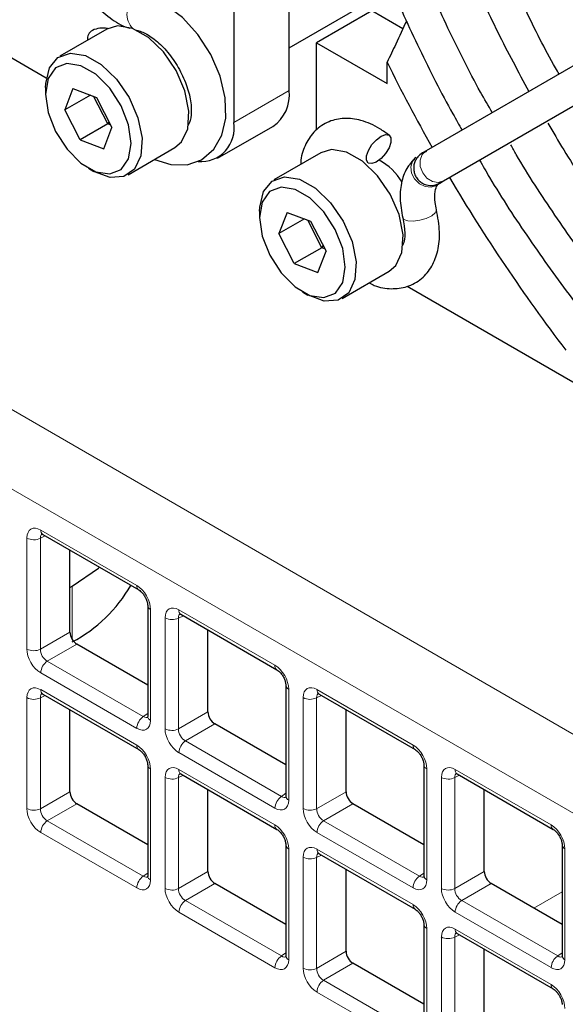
# Paper-space layout 'Blatt2' of a CAD drawing. Header units: millimetres. Extents: x 5 to 418, y 2 to 292.
# Tile 43 of 63: x 101.64 to 108.62, y 189.14 to 201.73. Entities that reach past the tile are written whole.
import ezdxf

# ---------------------------------------------------------------- set-up
doc = ezdxf.new("R2010")
doc.units = ezdxf.units.MM

psp = doc.layouts.new('Blatt2')

# ---------------------------------------------------------------- linework, layer by layer
at = {"color": 7, "linetype": 'Continuous', "lineweight": 25}
for p, q in [((104.379, 217.567), (104.379, 200.42)), ((105.086, 200.828), (105.086, 204.343)), ((101.98, 200.988), (97.896, 203.346)), ((111.859, 202.954), (106.843, 200.058)), ((107.065, 199.673), (112.081, 202.569)), ((105.086, 201.373), (106.405, 202.134)), ((106.147, 201.849), (105.44, 201.44)), ((106.544, 201.619), (106.147, 201.849)), ((102.753, 201.613), (102.152, 201.266)), ((105.44, 200.325), (105.44, 201.44)), ((105.44, 201.44), (106.342, 200.92)), ((106.342, 200.92), (106.342, 201.19)), ((101.97, 200.866), (101.97, 200.784)), ((102.321, 200.852), (102.217, 200.58)), ((102.544, 200.769), (102.217, 200.58)), ((102.321, 200.852), (102.623, 200.74)), ((102.767, 200.4), (102.586, 200.754)), ((102.623, 200.74), (102.82, 200.356)), ((102.414, 200.196), (102.217, 200.58)), ((102.767, 200.4), (102.414, 200.196)), ((102.767, 200.4), (102.785, 200.424)), ((102.804, 200.386), (102.767, 200.4)), ((104.172, 199.962), (104.879, 200.37)), ((102.715, 200.083), (102.82, 200.356)), ((102.414, 200.196), (102.715, 200.083)), ((103.026, 199.751), (103.627, 200.098)), ((105.493, 200.032), (104.892, 199.685)), ((106.781, 200.022), (106.783, 200.023)), ((106.803, 200.033), (106.79, 200.027)), ((106.843, 200.058), (106.794, 200.029)), ((106.794, 200.029), (106.849, 200.051)), ((106.715, 199.973), (106.694, 199.957)), ((102.518, 199.835), (102.589, 199.794)), ((106.995, 199.632), (107.012, 199.642)), ((106.996, 199.631), (106.995, 199.631)), ((107.002, 199.636), (107.014, 199.643)), ((107.003, 199.637), (107.033, 199.661)), ((107.005, 199.638), (107.003, 199.637)), ((107.015, 199.644), (107.014, 199.643)), ((107.016, 199.644), (107.065, 199.673)), ((104.71, 199.284), (104.71, 199.202)), ((105.061, 199.27), (104.957, 198.998)), ((105.061, 199.27), (105.363, 199.158)), ((105.284, 199.187), (104.957, 198.998)), ((105.507, 198.818), (105.326, 199.172)), ((105.363, 199.158), (105.56, 198.774)), ((105.154, 198.614), (104.957, 198.998)), ((105.507, 198.818), (105.154, 198.614)), ((105.455, 198.502), (105.56, 198.774)), ((105.507, 198.818), (105.525, 198.842)), ((105.544, 198.804), (105.507, 198.818)), ((105.154, 198.614), (105.455, 198.502)), ((105.766, 198.169), (106.368, 198.516)), ((105.258, 198.253), (105.329, 198.212)), ((110.732, 195.936), (106.599, 198.322)), ((101.935, 195.149), (103.164, 194.44)), ((102.281, 193.9), (102.281, 194.949)), ((102.281, 194.472), (102.311, 194.489)), ((103.278, 194.242), (103.278, 192.823)), ((103.702, 194.129), (104.931, 193.419)), ((104.049, 192.88), (104.049, 193.929)), ((103.278, 193.223), (102.369, 193.747)), ((105.045, 193.222), (105.045, 191.803)), ((101.935, 193.108), (103.164, 192.398)), ((105.47, 193.108), (106.699, 192.399)), ((102.281, 191.859), (102.281, 192.908)), ((105.817, 191.859), (105.817, 192.908)), ((105.045, 192.203), (104.137, 192.727)), ((103.278, 192.201), (103.278, 190.782)), ((106.813, 192.201), (106.813, 190.782)), ((103.702, 192.087), (104.931, 191.378)), ((107.238, 192.088), (108.467, 191.378)), ((104.049, 190.838), (104.049, 191.887)), ((107.585, 190.839), (107.585, 191.888)), ((103.278, 191.182), (102.369, 191.706)), ((106.813, 191.182), (105.905, 191.706)), ((105.045, 191.18), (105.045, 189.761)), ((108.581, 191.181), (108.581, 189.762)), ((105.47, 191.067), (106.699, 190.357)), ((105.817, 189.818), (105.817, 190.867)), ((105.045, 190.161), (104.137, 190.686)), ((108.581, 190.162), (107.673, 190.686)), ((106.813, 190.16), (106.813, 188.741)), ((107.238, 190.046), (108.467, 189.337)), ((107.585, 188.797), (107.585, 189.846)), ((106.813, 189.141), (105.905, 189.665))]:
    psp.add_line(p, q, dxfattribs=at)
at = {"color": 7, "linetype": 'Continuous', "lineweight": 18}
for p, q in [((87.581, 204.8), (130.346, 180.112)), ((129.912, 179.351), (87.147, 204.039)), ((104.379, 200.42), (105.086, 200.828)), ((106.808, 200.033), (106.793, 200.027)), ((107.012, 199.643), (107.017, 199.647)), ((101.909, 195.206), (103.138, 194.497)), ((101.732, 193.685), (101.732, 195.104)), ((101.967, 195.131), (101.904, 195.102)), ((101.904, 195.102), (101.904, 193.683)), ((102.311, 194.489), (102.311, 193.807)), ((103.314, 194.191), (103.314, 192.772)), ((103.5, 192.665), (103.5, 194.084)), ((103.734, 194.11), (103.672, 194.081)), ((103.672, 194.081), (103.672, 192.662)), ((103.677, 194.186), (104.905, 193.476)), ((101.904, 193.683), (102.281, 193.9)), ((102.369, 193.747), (101.993, 193.53)), ((101.993, 193.53), (103.221, 192.82)), ((103.138, 192.67), (101.909, 193.38)), ((101.967, 193.089), (101.904, 193.06)), ((101.909, 193.165), (103.138, 192.456)), ((105.082, 193.171), (105.082, 191.752)), ((105.268, 191.644), (105.268, 193.063)), ((105.502, 193.09), (105.44, 193.061)), ((105.444, 193.165), (106.673, 192.456)), ((101.732, 191.644), (101.732, 193.063)), ((101.904, 193.06), (101.904, 191.641)), ((105.44, 193.061), (105.44, 191.642)), ((103.221, 192.82), (103.278, 192.86)), ((103.672, 192.662), (104.049, 192.88)), ((104.137, 192.727), (103.76, 192.509)), ((103.76, 192.509), (104.989, 191.8)), ((104.905, 191.65), (103.677, 192.359)), ((103.314, 192.15), (103.314, 190.731)), ((103.734, 192.069), (103.672, 192.04)), ((103.677, 192.145), (104.905, 191.435)), ((106.85, 192.15), (106.85, 190.731)), ((107.27, 192.069), (107.208, 192.04)), ((107.212, 192.145), (108.441, 191.435)), ((103.5, 190.623), (103.5, 192.043)), ((103.672, 192.04), (103.672, 190.621)), ((107.036, 190.624), (107.036, 192.043)), ((107.208, 192.04), (107.208, 190.621)), ((101.904, 191.641), (102.281, 191.859)), ((104.989, 191.8), (105.045, 191.84)), ((105.44, 191.642), (105.817, 191.859)), ((102.369, 191.706), (101.993, 191.489)), ((105.905, 191.706), (105.528, 191.489)), ((101.993, 191.489), (103.221, 190.779)), ((105.528, 191.489), (106.757, 190.779)), ((103.138, 190.629), (101.909, 191.338)), ((106.673, 190.629), (105.444, 191.339)), ((105.082, 191.129), (105.082, 189.71)), ((105.502, 191.048), (105.44, 191.019)), ((105.444, 191.124), (106.673, 190.415)), ((108.618, 191.13), (108.618, 189.711)), ((105.268, 189.603), (105.268, 191.022)), ((105.44, 191.019), (105.44, 189.6)), ((103.221, 190.779), (103.278, 190.819)), ((103.672, 190.621), (104.049, 190.838)), ((106.757, 190.779), (106.813, 190.819)), ((107.208, 190.621), (107.585, 190.839)), ((104.137, 190.686), (103.76, 190.468)), ((107.673, 190.686), (107.296, 190.468)), ((108.581, 190.577), (108.221, 190.369)), ((103.76, 190.468), (104.989, 189.759)), ((107.296, 190.468), (108.525, 189.759)), ((104.905, 189.608), (103.677, 190.318)), ((108.441, 189.609), (107.212, 190.318)), ((106.85, 190.109), (106.85, 188.69)), ((107.212, 190.103), (108.441, 189.394)), ((107.036, 188.582), (107.036, 190.002)), ((107.27, 190.028), (107.208, 189.999)), ((107.208, 189.999), (107.208, 188.58)), ((104.989, 189.759), (105.045, 189.798)), ((105.44, 189.6), (105.817, 189.818)), ((108.525, 189.759), (108.581, 189.798)), ((105.905, 189.665), (105.528, 189.447)), ((105.528, 189.447), (106.757, 188.738)), ((106.673, 188.588), (105.444, 189.297))]:
    psp.add_line(p, q, dxfattribs=at)
at = {"color": 7, "linetype": 'Continuous', "lineweight": 25, "flags": 128}
for points in [[(103.366, 199.947), (103.575, 199.88), (103.783, 199.878), (103.968, 199.942), (104.126, 200.076), (104.227, 200.256), (104.276, 200.475), (104.269, 200.733), (104.204, 201.013), (104.085, 201.289), (103.92, 201.544), (103.721, 201.762), (103.495, 201.929), (103.272, 202.022), (103.225, 202.034), (103.225, 202.034)], [(103.082, 201.621), (102.89, 201.654), (102.753, 201.613)], [(103.627, 200.098), (103.711, 200.17), (103.791, 200.34), (103.806, 200.566), (103.754, 200.824), (103.641, 201.085), (103.479, 201.321), (103.286, 201.506), (103.082, 201.621)], [(101.97, 200.866), (101.972, 200.916), (102.02, 201.117), (102.129, 201.252), (102.289, 201.307), (102.481, 201.274)], [(102.481, 201.274), (102.684, 201.159), (102.878, 200.974), (103.04, 200.738), (103.153, 200.477), (103.205, 200.219), (103.19, 199.993), (103.11, 199.823), (102.974, 199.727), (102.796, 199.716), (102.595, 199.79), (102.589, 199.794)], [(102.422, 201.146), (102.244, 201.174), (102.098, 201.117), (102.003, 200.981), (101.97, 200.783), (102.004, 200.548), (102.099, 200.303), (102.245, 200.077), (102.424, 199.899), (102.614, 199.789), (102.793, 199.762), (102.938, 199.819), (103.033, 199.955), (103.066, 200.152), (103.033, 200.388), (102.938, 200.633), (102.792, 200.858), (102.613, 201.037), (102.422, 201.146)], [(106.202, 199.912), (106.145, 199.893), (106.101, 199.901), (106.078, 199.936), (106.079, 199.993), (106.103, 200.063), (106.147, 200.136), (106.205, 200.199), (106.267, 200.244), (106.325, 200.264), (106.368, 200.256), (106.391, 200.221), (106.391, 200.163), (106.366, 200.093), (106.322, 200.021), (106.264, 199.958), (106.202, 199.912)], [(105.822, 200.04), (105.63, 200.072), (105.493, 200.032)], [(106.368, 198.516), (106.452, 198.588), (106.531, 198.758), (106.546, 198.984), (106.494, 199.242), (106.381, 199.503), (106.219, 199.739), (106.026, 199.925), (105.822, 200.04)], [(104.71, 199.284), (104.712, 199.335), (104.76, 199.536), (104.869, 199.67), (105.029, 199.725), (105.221, 199.693)], [(105.221, 199.693), (105.425, 199.578), (105.618, 199.392), (105.78, 199.156), (105.893, 198.895), (105.945, 198.638), (105.93, 198.411), (105.85, 198.241), (105.714, 198.145), (105.536, 198.134), (105.335, 198.209), (105.329, 198.212)], [(105.163, 199.564), (104.984, 199.592), (104.838, 199.535), (104.743, 199.399), (104.71, 199.202), (104.744, 198.966), (104.839, 198.721), (104.985, 198.495), (105.164, 198.317), (105.354, 198.208), (105.533, 198.18), (105.679, 198.237), (105.773, 198.373), (105.806, 198.57), (105.773, 198.806), (105.678, 199.051), (105.532, 199.277), (105.353, 199.455), (105.163, 199.564)], [(102.311, 194.489), (102.647, 194.72), (102.66, 194.731)]]:
    psp.add_lwpolyline(points, dxfattribs=at)
at = {"color": 7, "linetype": 'Continuous', "lineweight": 18, "flags": 128}
for points in [[(107.065, 199.673), (106.997, 199.653), (106.922, 199.665), (106.851, 199.708), (106.797, 199.775), (106.766, 199.855), (106.764, 199.937), (106.791, 200.008), (106.843, 200.058)], [(106.694, 199.957), (106.666, 199.922), (106.645, 199.852), (106.654, 199.773), (106.692, 199.697), (106.754, 199.636), (106.829, 199.599), (106.907, 199.591), (106.975, 199.615), (106.995, 199.63)], [(106.541, 199.2), (106.557, 199.178), (106.605, 199.16), (106.676, 199.157), (106.759, 199.168), (106.842, 199.192), (106.912, 199.225), (106.958, 199.262), (106.974, 199.298), (106.973, 199.304)]]:
    psp.add_lwpolyline(points, dxfattribs=at)
at = {"color": 7, "linetype": 'Continuous', "lineweight": 18}
for centre, radius, start, end in [((103.265, 201.801), 0.253, 121.591, 226.1586), ((101.97, 195.2), 0.062, 173.888, 234.7998), ((101.821, 195.276), 0.194, 242.7384, 295.5295), ((103.2, 194.49), 0.0623, 173.9725, 233.8675), ((103.34, 194.248), 0.0623, 186.2479, 246.0218), ((103.589, 194.256), 0.194, 242.7384, 295.5295), ((103.738, 194.179), 0.062, 173.888, 234.7998), ((101.821, 193.857), 0.194, 242.7384, 295.5295), ((102.102, 193.37), 0.193, 124.4666, 177.2658), ((104.967, 193.47), 0.0623, 173.9725, 233.8675), ((105.107, 193.228), 0.0623, 186.2479, 246.0218), ((101.969, 193.158), 0.0603, 172.9554, 235.7325), ((105.356, 193.235), 0.194, 242.7384, 295.5295), ((105.506, 193.159), 0.062, 173.888, 234.7998), ((101.821, 193.235), 0.194, 242.7384, 295.5295), ((103.331, 192.661), 0.193, 124.4666, 177.2658), ((103.339, 192.829), 0.0619, 185.2037, 246.1164), ((103.589, 192.837), 0.194, 242.7384, 295.5295), ((103.198, 192.448), 0.0603, 172.9665, 235.6198), ((103.87, 192.35), 0.193, 124.4666, 177.2658), ((106.735, 192.449), 0.0623, 173.9725, 233.8675), ((103.34, 192.207), 0.0623, 186.2479, 246.0218), ((106.875, 192.207), 0.0623, 186.2479, 246.0218), ((103.736, 192.137), 0.0603, 172.9554, 235.7325), ((107.274, 192.138), 0.062, 173.888, 234.7998), ((103.589, 192.215), 0.194, 242.7384, 295.5295), ((107.124, 192.215), 0.194, 242.7384, 295.5295), ((105.099, 191.64), 0.193, 124.4666, 177.2658), ((105.107, 191.808), 0.0619, 185.2037, 246.1164), ((101.821, 191.816), 0.194, 242.7384, 295.5295), ((105.356, 191.816), 0.194, 242.7384, 295.5295), ((102.102, 191.329), 0.193, 124.4666, 177.2658), ((104.965, 191.428), 0.0603, 172.9665, 235.6198), ((105.638, 191.329), 0.193, 124.4666, 177.2658), ((108.503, 191.429), 0.0623, 173.9725, 233.8675), ((105.107, 191.186), 0.0623, 186.2479, 246.0218), ((108.643, 191.187), 0.0623, 186.2479, 246.0218), ((105.504, 191.117), 0.0603, 172.9554, 235.7325), ((105.356, 191.194), 0.194, 242.7384, 295.5295), ((103.331, 190.62), 0.193, 124.4666, 177.2658), ((103.339, 190.787), 0.0619, 185.2037, 246.1164), ((106.866, 190.62), 0.193, 124.4666, 177.2658), ((106.875, 190.788), 0.0619, 185.2037, 246.1164), ((103.589, 190.795), 0.194, 242.7384, 295.5295), ((107.124, 190.796), 0.194, 242.7384, 295.5295), ((103.87, 190.308), 0.193, 124.4666, 177.2658), ((107.405, 190.309), 0.193, 124.4666, 177.2658), ((106.733, 190.407), 0.0603, 172.9665, 235.6198), ((106.875, 190.166), 0.0623, 186.2479, 246.0218), ((107.272, 190.096), 0.0603, 172.9554, 235.7325), ((107.124, 190.174), 0.194, 242.7384, 295.5295), ((105.099, 189.599), 0.193, 124.4666, 177.2658), ((105.107, 189.767), 0.0619, 185.2037, 246.1164), ((108.634, 189.599), 0.193, 124.4666, 177.2658), ((108.643, 189.767), 0.0619, 185.2037, 246.1164), ((105.356, 189.775), 0.194, 242.7384, 295.5295), ((105.638, 189.288), 0.193, 124.4666, 177.2658), ((108.501, 189.387), 0.0603, 172.9665, 235.6198)]:
    psp.add_arc(centre, radius, start, end, dxfattribs=at)
at = {"color": 7, "linetype": 'Continuous', "lineweight": 25}
for centre, radius, start, end in [((102.618, 201.494), 0.112, 114.6004, 191.4061), ((102.7, 201.341), 0.286, 77.0749, 116.7091), ((126.58, 211.198), 22.578, 206.312, 209.4395), ((104.611, 200.767), 0.48, 304.0564, 7.2558), ((103.957, 200.347), 0.428, 265.4147, 9.7963), ((105.93, 199.315), 0.693, 29.5383, 63.6046), ((126.337, 211.04), 22.288, 210.5367, 217.3833), ((101.438, 195.431), 1.872, 297.7972, 330.14)]:
    psp.add_arc(centre, radius, start, end, dxfattribs=at)
at = {"color": 7, "linetype": 'Continuous', "lineweight": 18}
for centre, major_axis, ratio, start_param, end_param in [((101.909, 195.002), (-0.125, 0.217), 0.575802, 5.499237, 7.067295), ((101.998, 195.053), (-0.073, 0.103), 0.569649, 6.163641, 7.016731), ((103.137, 194.293), (-0.125, 0.217), 0.578965, 3.928442, 5.496499), ((103.677, 193.981), (-0.125, 0.217), 0.575802, 5.499237, 7.067295), ((103.765, 194.032), (-0.073, 0.103), 0.569649, 6.163641, 7.016731), ((101.909, 193.584), (-0.125, 0.217), 0.578965, 0.786849, 2.354907), ((101.998, 193.635), (-0.062, 0.108), 0.642476, 0.786856, 2.354913), ((104.905, 193.272), (-0.125, 0.217), 0.578965, 3.928442, 5.496499), ((101.909, 192.96), (-0.125, 0.217), 0.575802, 5.499237, 7.067295), ((105.445, 192.961), (-0.125, 0.217), 0.575802, 5.499237, 7.067295), ((101.998, 193.011), (-0.073, 0.103), 0.569649, 6.163641, 7.016731), ((105.533, 193.012), (-0.073, 0.103), 0.569649, 6.163641, 7.016731), ((103.226, 192.926), (-0.053, 0.115), 0.56964, 2.408205, 3.2431), ((103.137, 192.875), (-0.125, 0.217), 0.575802, 2.357645, 3.925702), ((103.677, 192.563), (-0.125, 0.217), 0.578965, 0.786849, 2.354907), ((103.765, 192.614), (-0.062, 0.108), 0.642476, 0.786856, 2.354913), ((103.137, 192.251), (-0.125, 0.217), 0.578965, 3.928442, 5.496499), ((106.673, 192.252), (-0.125, 0.217), 0.578965, 3.928442, 5.496499), ((103.677, 191.94), (-0.125, 0.217), 0.575802, 5.499237, 7.067295), ((107.213, 191.94), (-0.125, 0.217), 0.575802, 5.499237, 7.067295), ((103.765, 191.991), (-0.073, 0.103), 0.569649, 6.163641, 7.016731), ((107.301, 191.991), (-0.073, 0.103), 0.569649, 6.163641, 7.016731), ((104.905, 191.854), (-0.125, 0.217), 0.575802, 2.357645, 3.925702), ((104.993, 191.905), (-0.053, 0.115), 0.56964, 2.408205, 3.2431), ((101.909, 191.542), (-0.125, 0.217), 0.578965, 0.786849, 2.354907), ((101.998, 191.593), (-0.062, 0.108), 0.642476, 0.786856, 2.354913), ((105.445, 191.543), (-0.125, 0.217), 0.578965, 0.786849, 2.354907), ((105.533, 191.594), (-0.062, 0.108), 0.642476, 0.786856, 2.354913), ((104.905, 191.231), (-0.125, 0.217), 0.578965, 3.928442, 5.496499), ((108.44, 191.231), (-0.125, 0.217), 0.578965, 3.928442, 5.496499), ((105.445, 190.919), (-0.125, 0.217), 0.575802, 5.499237, 7.067295), ((105.533, 190.97), (-0.073, 0.103), 0.569649, 6.163641, 7.016731), ((103.137, 190.833), (-0.125, 0.217), 0.575802, 2.357645, 3.925702), ((103.226, 190.885), (-0.053, 0.115), 0.56964, 2.408205, 3.2431), ((106.673, 190.834), (-0.125, 0.217), 0.575802, 2.357645, 3.925702), ((106.761, 190.885), (-0.053, 0.115), 0.56964, 2.408205, 3.2431), ((103.677, 190.522), (-0.125, 0.217), 0.578965, 0.786849, 2.354907), ((103.765, 190.573), (-0.062, 0.108), 0.642476, 0.786856, 2.354913), ((107.213, 190.522), (-0.125, 0.217), 0.578965, 0.786849, 2.354907), ((107.301, 190.573), (-0.062, 0.108), 0.642476, 0.786856, 2.354913), ((106.673, 190.21), (-0.125, 0.217), 0.578965, 3.928442, 5.496499), ((107.213, 189.899), (-0.125, 0.217), 0.575802, 5.499237, 7.067295), ((107.301, 189.95), (-0.073, 0.103), 0.569649, 6.163641, 7.016731), ((104.905, 189.813), (-0.125, 0.217), 0.575802, 2.357645, 3.925702), ((104.993, 189.864), (-0.053, 0.115), 0.56964, 2.408205, 3.2431), ((108.44, 189.813), (-0.125, 0.217), 0.575802, 2.357645, 3.925702), ((108.529, 189.864), (-0.053, 0.115), 0.56964, 2.408205, 3.2431), ((105.445, 189.501), (-0.125, 0.217), 0.578965, 0.786849, 2.354907), ((105.533, 189.552), (-0.062, 0.108), 0.642476, 0.786856, 2.354913), ((108.44, 189.19), (-0.125, 0.217), 0.578965, 3.928442, 5.496499)]:
    psp.add_ellipse(centre, major_axis=major_axis, ratio=ratio, start_param=start_param, end_param=end_param, dxfattribs=at)
at = {"color": 7, "linetype": 'Continuous', "lineweight": 25}
for centre in [(102.37, 193.85), (104.137, 192.829), (102.37, 191.808), (105.905, 191.809), (104.137, 190.788), (107.673, 190.788), (105.905, 189.767)]:
    psp.add_ellipse(centre, major_axis=(-0.062, 0.108), ratio=0.578965, start_param=0.786849, end_param=2.354907, dxfattribs=at)
for points, knots in [([(107.007, 212.746), (106.989, 212.733), (106.82, 212.614), (106.541, 212.326), (106.176, 211.881), (105.865, 211.369), (105.603, 210.802), (105.395, 210.182), (105.241, 209.514), (105.143, 208.802), (105.102, 208.052), (105.118, 207.269), (105.19, 206.459), (105.318, 205.627), (105.501, 204.781), (105.737, 203.925), (106.025, 203.065), (106.362, 202.208), (106.749, 201.36), (107.065, 200.73), (107.262, 200.391), (107.302, 200.323)], [0, 0, 0, 0, 0.0067, 0.063373, 0.120166, 0.177176, 0.234434, 0.291919, 0.349579, 0.407354, 0.465191, 0.523054, 0.580912, 0.638754, 0.696574, 0.754374, 0.812154, 0.869917, 0.927669, 0.985413, 1, 1, 1, 1]), ([(107.688, 200.546), (107.637, 200.633), (107.432, 200.986), (107.115, 201.626), (106.74, 202.457), (106.414, 203.297), (106.137, 204.137), (105.912, 204.972), (105.74, 205.794), (105.621, 206.599), (105.557, 207.379), (105.549, 208.129), (105.595, 208.844), (105.695, 209.518), (105.848, 210.147), (106.052, 210.726), (106.307, 211.251), (106.611, 211.717), (106.919, 212.089), (107.143, 212.276), (107.235, 212.352)], [0, 0, 0, 0, 0.019391, 0.078194, 0.13699, 0.195773, 0.25454, 0.313284, 0.372002, 0.430689, 0.489344, 0.547968, 0.606567, 0.665156, 0.723752, 0.782391, 0.841132, 0.90005, 0.95923, 1, 1, 1, 1]), ([(107.87, 211.252), (107.769, 211.164), (107.538, 210.964), (107.231, 210.576), (106.943, 210.105), (106.708, 209.576), (106.526, 208.995), (106.399, 208.367), (106.328, 207.697), (106.315, 206.991), (106.358, 206.255), (106.458, 205.495), (106.613, 204.719), (106.822, 203.932), (107.082, 203.141), (107.393, 202.352), (107.748, 201.573), (108.02, 201.068), (108.156, 200.816)], [0, 0, 0, 0, 0.0483395, 0.1107188, 0.1733847, 0.2363956, 0.2997212, 0.3632813, 0.4269866, 0.4907633, 0.5545573, 0.6183353, 0.6820863, 0.7458073, 0.8095006, 0.8731708, 0.9368241, 1, 1, 1, 1]), ([(108.543, 201.039), (108.528, 201.065), (108.37, 201.333), (108.106, 201.864), (107.759, 202.625), (107.464, 203.395), (107.217, 204.165), (107.021, 204.927), (106.879, 205.676), (106.791, 206.404), (106.758, 207.106), (106.78, 207.774), (106.855, 208.403), (106.984, 208.987), (107.164, 209.522), (107.394, 210.004), (107.674, 210.425), (107.909, 210.71), (108.064, 210.834), (108.096, 210.859)], [0, 0, 0, 0, 0.006894, 0.072038, 0.137173, 0.20229, 0.267382, 0.332441, 0.39746, 0.462434, 0.527361, 0.592246, 0.657105, 0.721962, 0.786863, 0.851891, 0.91716, 0.982804, 1, 1, 1, 1]), ([(108.798, 209.644), (108.736, 209.589), (108.557, 209.432), (108.312, 209.103), (108.063, 208.667), (107.868, 208.174), (107.727, 207.631), (107.643, 207.043), (107.615, 206.417), (107.645, 205.759), (107.731, 205.078), (107.872, 204.38), (108.068, 203.672), (108.314, 202.961), (108.612, 202.256), (108.87, 201.717), (109.04, 201.421), (109.081, 201.35)], [0, 0, 0, 0, 0.037669, 0.108408, 0.17959, 0.251301, 0.323471, 0.395956, 0.468611, 0.541328, 0.61403, 0.686692, 0.759308, 0.831882, 0.904423, 0.976943, 1, 1, 1, 1]), ([(109.467, 201.573), (109.396, 201.699), (109.203, 202.044), (108.933, 202.628), (108.657, 203.314), (108.433, 204.001), (108.26, 204.681), (108.14, 205.346), (108.074, 205.989), (108.062, 206.602), (108.105, 207.18), (108.201, 207.714), (108.349, 208.201), (108.546, 208.633), (108.77, 208.989), (108.946, 209.17), (109.025, 209.251)], [0, 0, 0, 0, 0.043161, 0.118087, 0.192987, 0.267849, 0.342659, 0.417402, 0.492072, 0.566665, 0.641195, 0.7157, 0.790231, 0.864912, 0.939937, 1, 1, 1, 1]), ([(102.484, 202.088), (102.513, 202.048), (102.598, 201.931), (102.767, 201.77), (102.933, 201.66), (103.03, 201.631), (103.051, 201.625)], [0, 0, 0, 0, 0.1876659, 0.5421121, 0.905263, 1, 1, 1, 1]), ([(106.592, 201.721), (106.546, 201.621), (106.464, 201.444), (106.379, 201.267), (106.342, 201.19)], [0, 0, 0, 0, 0.563954, 1, 1, 1, 1]), ([(103.136, 201.598), (103.156, 201.593), (103.215, 201.578), (103.343, 201.507), (103.5, 201.366), (103.644, 201.177), (103.756, 200.961), (103.825, 200.742), (103.843, 200.552), (103.823, 200.427), (103.802, 200.397), (103.796, 200.387)], [0, 0, 0, 0, 0.0630284, 0.1866887, 0.311521, 0.4384358, 0.566772, 0.6946969, 0.820084, 0.9421883, 1, 1, 1, 1]), ([(106.372, 200.254), (106.331, 200.283), (106.214, 200.368), (106.019, 200.453), (105.795, 200.483), (105.589, 200.44), (105.414, 200.324), (105.296, 200.149), (105.239, 199.998), (105.236, 199.902), (105.236, 199.883)], [0, 0, 0, 0, 0.08778, 0.255108, 0.399643, 0.536373, 0.682627, 0.822799, 0.965714, 1, 1, 1, 1]), ([(108.398, 200.41), (108.465, 200.295), (108.677, 199.932), (109.076, 199.349), (109.587, 198.665), (110.129, 198.023), (110.695, 197.424), (111.282, 196.875), (111.884, 196.381), (112.497, 195.944), (113.115, 195.57), (113.734, 195.262), (114.349, 195.022), (114.954, 194.852), (115.545, 194.756), (116.116, 194.733), (116.658, 194.79), (117.045, 194.869), (117.238, 194.951), (117.272, 194.966)], [0, 0, 0, 0, 0.029348, 0.093124, 0.15691, 0.220712, 0.284539, 0.348397, 0.412293, 0.476231, 0.540213, 0.604231, 0.668268, 0.732274, 0.796182, 0.859903, 0.923334, 0.986402, 1, 1, 1, 1]), ([(117.908, 193.864), (117.78, 193.819), (117.486, 193.715), (116.986, 193.636), (116.422, 193.614), (115.832, 193.665), (115.222, 193.787), (114.597, 193.979), (113.96, 194.239), (113.316, 194.567), (112.67, 194.959), (112.027, 195.413), (111.391, 195.926), (110.767, 196.494), (110.16, 197.114), (109.574, 197.78), (109.013, 198.487), (108.486, 199.232), (108.122, 199.785), (107.946, 200.094), (107.923, 200.135)], [0, 0, 0, 0, 0.046684, 0.106631, 0.166273, 0.225608, 0.284695, 0.343616, 0.402441, 0.461221, 0.519991, 0.578765, 0.637556, 0.69637, 0.755209, 0.814069, 0.872948, 0.931841, 0.990744, 1, 1, 1, 1]), ([(106.794, 200.029), (106.772, 200.014), (106.737, 199.989), (106.705, 199.938), (106.686, 199.89), (106.679, 199.835), (106.687, 199.778), (106.708, 199.725), (106.742, 199.68), (106.783, 199.647), (106.837, 199.62), (106.902, 199.609), (106.967, 199.62), (107.001, 199.637), (107.016, 199.644)], [0, 0, 0, 0, 0.113743, 0.181126, 0.254943, 0.333906, 0.415898, 0.498233, 0.578149, 0.653331, 0.722244, 0.838658, 0.92942, 1, 1, 1, 1]), ([(106.843, 200.045), (106.841, 200.045), (106.819, 200.044), (106.799, 200.032), (106.781, 200.022)], [0, 0, 0, 0, 0.058695, 1, 1, 1, 1]), ([(106.693, 199.956), (106.663, 199.923), (106.588, 199.841), (106.522, 199.668), (106.496, 199.448), (106.526, 199.284), (106.541, 199.2)], [0, 0, 0, 0, 0.180053, 0.438589, 0.711251, 1, 1, 1, 1]), ([(107.525, 199.938), (107.567, 199.864), (107.765, 199.517), (108.158, 198.924), (108.699, 198.166), (109.273, 197.446), (109.874, 196.768), (110.498, 196.136), (111.14, 195.556), (111.796, 195.031), (112.461, 194.564), (113.132, 194.16), (113.804, 193.822), (114.471, 193.551), (115.129, 193.352), (115.774, 193.224), (116.4, 193.17), (117.004, 193.187), (117.574, 193.287), (117.953, 193.384), (118.129, 193.466), (118.136, 193.47)], [0, 0, 0, 0, 0.015824, 0.073566, 0.131312, 0.189069, 0.24684, 0.304631, 0.362445, 0.420287, 0.478159, 0.53606, 0.593986, 0.651926, 0.709849, 0.767714, 0.825465, 0.883037, 0.94037, 0.997436, 1, 1, 1, 1]), ([(106.973, 199.304), (106.967, 199.335), (106.949, 199.423), (106.952, 199.544), (106.98, 199.614), (106.992, 199.627), (106.997, 199.632)], [0, 0, 0, 0, 0.172668, 0.498132, 0.815255, 1, 1, 1, 1]), ([(106.113, 198.369), (106.134, 198.357), (106.226, 198.308), (106.392, 198.285), (106.604, 198.308), (106.789, 198.411), (106.923, 198.576), (106.999, 198.781), (107.024, 199.025), (106.99, 199.208), (106.973, 199.304)], [0, 0, 0, 0, 0.04179, 0.178033, 0.305962, 0.443918, 0.57463, 0.705792, 0.845665, 1, 1, 1, 1]), ([(106.541, 199.2), (106.548, 199.165), (106.569, 199.064), (106.571, 198.93), (106.55, 198.872), (106.542, 198.849)], [0, 0, 0, 0, 0.239381, 0.697196, 1, 1, 1, 1]), ([(101.919, 195.156), (101.919, 195.156), (101.919, 195.157), (101.93, 195.152), (101.935, 195.149)], [0, 0, 0, 0, 0.511658, 1, 1, 1, 1]), ([(103.164, 194.44), (103.171, 194.435), (103.187, 194.424), (103.216, 194.394), (103.244, 194.354), (103.266, 194.309), (103.276, 194.268), (103.277, 194.25), (103.278, 194.242)], [0, 0, 0, 0, 0.155419, 0.319081, 0.497627, 0.684711, 0.870071, 1, 1, 1, 1]), ([(103.686, 194.136), (103.687, 194.136), (103.687, 194.136), (103.697, 194.131), (103.702, 194.129)], [0, 0, 0, 0, 0.511658, 1, 1, 1, 1]), ([(104.931, 193.419), (104.939, 193.414), (104.955, 193.404), (104.984, 193.374), (105.012, 193.334), (105.033, 193.288), (105.044, 193.247), (105.045, 193.229), (105.045, 193.222)], [0, 0, 0, 0, 0.155419, 0.319081, 0.497627, 0.684711, 0.870071, 1, 1, 1, 1]), ([(101.919, 193.115), (101.919, 193.115), (101.919, 193.115), (101.93, 193.11), (101.935, 193.108)], [0, 0, 0, 0, 0.511658, 1, 1, 1, 1]), ([(105.454, 193.115), (105.454, 193.115), (105.455, 193.116), (105.465, 193.111), (105.47, 193.108)], [0, 0, 0, 0, 0.511658, 1, 1, 1, 1]), ([(103.278, 192.823), (103.277, 192.816), (103.276, 192.805), (103.276, 192.806), (103.276, 192.806)], [0, 0, 0, 0, 0.588163, 1, 1, 1, 1]), ([(103.164, 192.398), (103.171, 192.393), (103.187, 192.383), (103.216, 192.353), (103.244, 192.313), (103.266, 192.267), (103.276, 192.226), (103.277, 192.208), (103.278, 192.201)], [0, 0, 0, 0, 0.155419, 0.319081, 0.497627, 0.684711, 0.870071, 1, 1, 1, 1]), ([(106.699, 192.399), (106.707, 192.394), (106.722, 192.383), (106.752, 192.353), (106.779, 192.313), (106.801, 192.268), (106.812, 192.227), (106.813, 192.209), (106.813, 192.201)], [0, 0, 0, 0, 0.155419, 0.319081, 0.497627, 0.684711, 0.870071, 1, 1, 1, 1]), ([(103.686, 192.094), (103.687, 192.094), (103.687, 192.095), (103.697, 192.09), (103.702, 192.087)], [0, 0, 0, 0, 0.511658, 1, 1, 1, 1]), ([(107.222, 192.095), (107.222, 192.095), (107.223, 192.095), (107.233, 192.09), (107.238, 192.088)], [0, 0, 0, 0, 0.511658, 1, 1, 1, 1]), ([(105.045, 191.803), (105.045, 191.796), (105.044, 191.785), (105.044, 191.785), (105.044, 191.785)], [0, 0, 0, 0, 0.588163, 1, 1, 1, 1]), ([(104.931, 191.378), (104.939, 191.373), (104.955, 191.362), (104.984, 191.332), (105.012, 191.292), (105.033, 191.247), (105.044, 191.206), (105.045, 191.188), (105.045, 191.18)], [0, 0, 0, 0, 0.155419, 0.319081, 0.497627, 0.684711, 0.870071, 1, 1, 1, 1]), ([(108.467, 191.378), (108.475, 191.373), (108.49, 191.363), (108.52, 191.333), (108.547, 191.293), (108.569, 191.247), (108.58, 191.206), (108.581, 191.188), (108.581, 191.181)], [0, 0, 0, 0, 0.155419, 0.319081, 0.497627, 0.684711, 0.870071, 1, 1, 1, 1]), ([(105.454, 191.074), (105.454, 191.074), (105.455, 191.074), (105.465, 191.069), (105.47, 191.067)], [0, 0, 0, 0, 0.511658, 1, 1, 1, 1]), ([(103.278, 190.782), (103.277, 190.775), (103.276, 190.764), (103.276, 190.764), (103.276, 190.765)], [0, 0, 0, 0, 0.588163, 1, 1, 1, 1]), ([(106.813, 190.782), (106.813, 190.775), (106.812, 190.764), (106.811, 190.765), (106.811, 190.765)], [0, 0, 0, 0, 0.588163, 1, 1, 1, 1]), ([(106.699, 190.357), (106.707, 190.352), (106.722, 190.342), (106.752, 190.312), (106.779, 190.272), (106.801, 190.226), (106.812, 190.185), (106.813, 190.167), (106.813, 190.16)], [0, 0, 0, 0, 0.155419, 0.319081, 0.497627, 0.684711, 0.870071, 1, 1, 1, 1]), ([(107.222, 190.053), (107.222, 190.053), (107.223, 190.054), (107.233, 190.049), (107.238, 190.046)], [0, 0, 0, 0, 0.511658, 1, 1, 1, 1]), ([(105.045, 189.761), (105.045, 189.755), (105.044, 189.743), (105.044, 189.744), (105.044, 189.744)], [0, 0, 0, 0, 0.588163, 1, 1, 1, 1]), ([(108.581, 189.762), (108.58, 189.755), (108.579, 189.744), (108.579, 189.744), (108.579, 189.744)], [0, 0, 0, 0, 0.588163, 1, 1, 1, 1]), ([(108.467, 189.337), (108.475, 189.332), (108.49, 189.321), (108.52, 189.291), (108.547, 189.251), (108.569, 189.206), (108.58, 189.165), (108.581, 189.147), (108.581, 189.139)], [0, 0, 0, 0, 0.155419, 0.319081, 0.497627, 0.684711, 0.870071, 1, 1, 1, 1])]:
    psp.add_open_spline(points, degree=3, knots=knots, dxfattribs=at)

doc.saveas('drawing.dxf')
